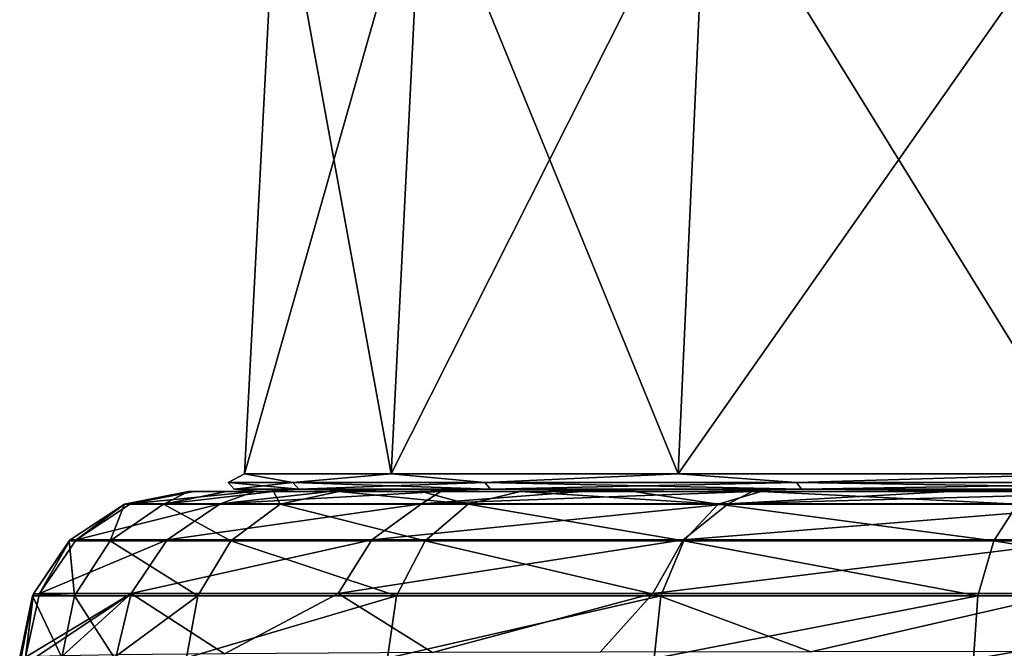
# Model space of a CAD drawing. Header units: millimetres. Extents: x -23 to 23, y 0 to 187.
# Tile 19 of 37: x -21.22 to -15.38, y 131.07 to 134.79. Entities that reach past the tile are written whole.
import ezdxf

# ---------------------------------------------------------------- set-up
doc = ezdxf.new("R2010")
doc.units = ezdxf.units.MM
doc.header["$LTSCALE"] = 83.635285
for name, color, linetype in [('101', 7, 'CONTINUOUS'), ('102', 7, 'CONTINUOUS'), ('109', 7, 'CONTINUOUS'), ('110', 7, 'CONTINUOUS'), ('111', 7, 'CONTINUOUS'), ('129', 7, 'CONTINUOUS'), ('131', 7, 'CONTINUOUS')]:
    doc.layers.add(name, color=color, linetype=linetype)

msp = doc.modelspace()

# ---------------------------------------------------------------- linework, layer by layer
at = {"layer": '101', "color": 7, "linetype": 'CONTINUOUS'}
for points in [[(-20.2087, 132, -0.6509), (-20.2173, 132, 0.0004), (-19.7856, 132, -2.0797), (-20.2087, 132, -0.6509)], [(-20.2173, 132, 0.0004), (-20.2173, 132, 124), (-19.7856, 132, 2.0797), (-20.2173, 132, 0.0004)], [(-19.7856, 132, -2.0797), (-20.2173, 132, 0.0004), (-19.7856, 132, 2.0797), (-19.7856, 132, -2.0797)], [(-19.9927, 132, 125.998), (20.2173, 132, 124), (-20.2173, 132, 124), (-19.9927, 132, 125.998)], [(-20.2173, 132, 124), (20.2173, 132, 124), (18.9209, 132, 6.1477), (-20.2173, 132, 124)], [(0, 132, 19.8946), (-20.2173, 132, 124), (4.1364, 132, 19.4598), (0, 132, 19.8946)], [(-20.2173, 132, 124), (0, 132, 19.8946), (-4.1364, 132, 19.4598), (-20.2173, 132, 124)], [(4.1364, 132, 19.4598), (-20.2173, 132, 124), (8.0917, 132, 18.1747), (4.1364, 132, 19.4598)], [(8.0917, 132, 18.1747), (-20.2173, 132, 124), (11.6939, 132, 16.095), (8.0917, 132, 18.1747)], [(11.6939, 132, 16.095), (-20.2173, 132, 124), (14.7845, 132, 13.3122), (11.6939, 132, 16.095)], [(14.7845, 132, 13.3122), (-20.2173, 132, 124), (17.2292, 132, 9.9473), (14.7845, 132, 13.3122)], [(17.2292, 132, 9.9473), (-20.2173, 132, 124), (18.9209, 132, 6.1477), (17.2292, 132, 9.9473)], [(-19.7856, 132, 2.0797), (-20.2173, 132, 124), (-18.9209, 132, 6.1477), (-19.7856, 132, 2.0797)], [(-18.9209, 132, 6.1477), (-20.2173, 132, 124), (-17.2292, 132, 9.9473), (-18.9209, 132, 6.1477)], [(-17.2292, 132, 9.9473), (-20.2173, 132, 124), (-14.7845, 132, 13.3122), (-17.2292, 132, 9.9473)], [(-14.7845, 132, 13.3122), (-20.2173, 132, 124), (-11.6939, 132, 16.095), (-14.7845, 132, 13.3122)], [(-11.6939, 132, 16.095), (-20.2173, 132, 124), (-8.0917, 132, 18.1747), (-11.6939, 132, 16.095)], [(-8.0917, 132, 18.1747), (-20.2173, 132, 124), (-4.1364, 132, 19.4598), (-8.0917, 132, 18.1747)], [(-20.1835, 132, -1.3014), (-20.2087, 132, -0.6509), (-19.7856, 132, -2.0797), (-20.1835, 132, -1.3014)], [(-19.8253, 132, -4.1762), (-20.1835, 132, -1.3014), (-19.7856, 132, -2.0797), (-19.8253, 132, -4.1762)], [(19.9967, 132, 125.9798), (20.2173, 132, 124), (-19.9927, 132, 125.998), (19.9967, 132, 125.9798)], [(-19.7132, 132, 126.9696), (19.9967, 132, 125.9798), (-19.9927, 132, 125.998), (-19.7132, 132, 126.9696)], [(-19.38, 132, -5.968), (-19.8253, 132, -4.1762), (-18.9209, 132, -6.1477), (-19.38, 132, -5.968)], [(-18.9209, 132, -6.1477), (-19.8253, 132, -4.1762), (-19.7856, 132, -2.0797), (-18.9209, 132, -6.1477)], [(19.337, 132, 127.8818), (19.9967, 132, 125.9798), (-19.7132, 132, 126.9696), (19.337, 132, 127.8818)], [(-19.3265, 132, 127.9039), (19.337, 132, 127.8818), (-19.7132, 132, 126.9696), (-19.3265, 132, 127.9039)], [(-18.7229, 132, -7.8319), (-19.38, 132, -5.968), (-18.9209, 132, -6.1477), (-18.7229, 132, -7.8319)], [(-18.8373, 132, 128.789), (19.337, 132, 127.8818), (-19.3265, 132, 127.9039), (-18.8373, 132, 128.789)], [(-17.2292, 132, -9.9473), (-18.7229, 132, -7.8319), (-18.9209, 132, -6.1477), (-17.2292, 132, -9.9473)], [(18.27, 132, 129.591), (19.337, 132, 127.8818), (-18.8373, 132, 128.789), (18.27, 132, 129.591)], [(-18.2521, 132, 129.6135), (18.27, 132, 129.591), (-18.8373, 132, 128.789), (-18.2521, 132, 129.6135)], [(-17.8857, 132, -9.6201), (-18.7229, 132, -7.8319), (-17.2292, 132, -9.9473), (-17.8857, 132, -9.6201)], [(17.599, 132, 130.3461), (18.27, 132, 129.591), (-18.2521, 132, 129.6135), (17.599, 132, 130.3461)], [(-17.5784, 132, 130.3668), (17.599, 132, 130.3461), (-18.2521, 132, 129.6135), (-17.5784, 132, 130.3668)], [(-16.8776, 132, -11.3133), (-17.8857, 132, -9.6201), (-17.2292, 132, -9.9473), (-16.8776, 132, -11.3133)], [(16.8473, 132, 131.0216), (17.599, 132, 130.3461), (-17.5784, 132, 130.3668), (16.8473, 132, 131.0216)], [(-16.8249, 132, 131.0395), (16.8473, 132, 131.0216), (-17.5784, 132, 130.3668), (-16.8249, 132, 131.0395)], [(-14.7845, 132, -13.3122), (-16.8776, 132, -11.3133), (-17.2292, 132, -9.9473), (-14.7845, 132, -13.3122)], [(-15.7061, 132, -12.8996), (-16.8776, 132, -11.3133), (-14.7845, 132, -13.3122), (-15.7061, 132, -12.8996)], [(16.0243, 132, 131.6087), (16.8473, 132, 131.0216), (-16.8249, 132, 131.0395), (16.0243, 132, 131.6087)], [(-15.1183, 132, 132.1106), (16.0243, 132, 131.6087), (-16.8249, 132, 131.0395), (-15.1183, 132, 132.1106)], [(-14.3839, 132, -14.3621), (-15.7061, 132, -12.8996), (-14.7845, 132, -13.3122), (-14.3839, 132, -14.3621)]]:
    msp.add_3dface(points, dxfattribs=at)
at = {"layer": '102', "color": 7, "linetype": 'CONTINUOUS'}
for points in [[(-20.2173, 132, 124), (-20.2173, 132, 0.0004), (-20.5959, 131.9255, 124), (-20.2173, 132, 124)], [(-20.2173, 132, 0.0004), (-20.5959, 131.9255, 0.0001), (-20.5959, 131.9255, 124), (-20.2173, 132, 0.0004)], [(-20.5959, 131.9255, 0.0001), (-20.9182, 131.7132, -0.0001), (-20.5959, 131.9255, 124), (-20.5959, 131.9255, 0.0001)], [(-20.5959, 131.9255, 124), (-20.9182, 131.7132, -0.0001), (-20.9182, 131.7132, 124), (-20.5959, 131.9255, 124)], [(-20.9182, 131.7132, -0.0001), (-21.1361, 131.3947, -0.0002), (-20.9241, 131.7074, 124), (-20.9182, 131.7132, -0.0001)], [(-20.9241, 131.7074, 124), (-21.1361, 131.3947, -0.0002), (-21.1361, 131.3947, 124), (-20.9241, 131.7074, 124)], [(-20.9182, 131.7132, 124), (-20.9182, 131.7132, -0.0001), (-20.9241, 131.7074, 124), (-20.9182, 131.7132, 124)], [(-21.1361, 131.3947, -0.0002), (-21.2171, 131.0174, 0.0001), (-21.1411, 131.3827, 124), (-21.1361, 131.3947, -0.0002)], [(-21.2171, 131.0174, 0.0001), (-21.2171, 131.0174, 62.0001), (-21.1411, 131.3827, 124), (-21.2171, 131.0174, 0.0001)], [(-21.2171, 131.0174, 62.0001), (-21.2171, 131.0174, 124), (-21.1411, 131.3827, 124), (-21.2171, 131.0174, 62.0001)], [(-21.1361, 131.3947, 124), (-21.1361, 131.3947, -0.0002), (-21.1411, 131.3827, 124), (-21.1361, 131.3947, 124)]]:
    msp.add_3dface(points, dxfattribs=at)
at = {"layer": '109', "color": 7, "linetype": 'CONTINUOUS'}
for points in [[(-20.1835, 132, -1.3014), (-19.8253, 132, -4.1762), (-20.5606, 131.926, -1.3208), (-20.1835, 132, -1.3014)], [(-19.8253, 132, -4.1762), (-20.0299, 131.926, -5.0043), (-20.5606, 131.926, -1.3208), (-19.8253, 132, -4.1762)], [(-19.8253, 132, -4.1762), (-19.38, 132, -5.968), (-20.0299, 131.926, -5.0043), (-19.8253, 132, -4.1762)], [(-19.38, 132, -5.968), (-18.7229, 132, -7.8319), (-20.0299, 131.926, -5.0043), (-19.38, 132, -5.968)], [(-18.7229, 132, -7.8319), (-18.8358, 131.926, -8.5292), (-20.0299, 131.926, -5.0043), (-18.7229, 132, -7.8319)], [(-18.7229, 132, -7.8319), (-17.8857, 132, -9.6201), (-18.8358, 131.926, -8.5292), (-18.7229, 132, -7.8319)], [(-17.8857, 132, -9.6201), (-16.8776, 132, -11.3133), (-18.8358, 131.926, -8.5292), (-17.8857, 132, -9.6201)], [(-16.8776, 132, -11.3133), (-17.0195, 131.926, -11.7777), (-18.8358, 131.926, -8.5292), (-16.8776, 132, -11.3133)], [(-16.8776, 132, -11.3133), (-15.7061, 132, -12.8996), (-17.0195, 131.926, -11.7777), (-16.8776, 132, -11.3133)], [(-15.7061, 132, -12.8996), (-14.3839, 132, -14.3621), (-17.0195, 131.926, -11.7777), (-15.7061, 132, -12.8996)], [(-14.3839, 132, -14.3621), (-14.6399, 131.926, -14.64), (-17.0195, 131.926, -11.7777), (-14.3839, 132, -14.3621)], [(-20.3435, 131.7141, -5.0794), (-20.8826, 131.7141, -1.3373), (-20.0299, 131.926, -5.0043), (-20.3435, 131.7141, -5.0794)], [(-20.0299, 131.926, -5.0043), (-20.8826, 131.7141, -1.3373), (-20.5606, 131.926, -1.3208), (-20.0299, 131.926, -5.0043)], [(-19.1306, 131.7141, -8.6602), (-20.3435, 131.7141, -5.0794), (-18.8358, 131.926, -8.5292), (-19.1306, 131.7141, -8.6602)], [(-18.8358, 131.926, -8.5292), (-20.3435, 131.7141, -5.0794), (-20.0299, 131.926, -5.0043), (-18.8358, 131.926, -8.5292)], [(-17.2853, 131.7141, -11.9603), (-19.1306, 131.7141, -8.6602), (-17.0195, 131.926, -11.7777), (-17.2853, 131.7141, -11.9603)], [(-17.0195, 131.926, -11.7777), (-19.1306, 131.7141, -8.6602), (-18.8358, 131.926, -8.5292), (-17.0195, 131.926, -11.7777)], [(-14.868, 131.7141, -14.868), (-17.2853, 131.7141, -11.9603), (-14.6399, 131.926, -14.64), (-14.868, 131.7141, -14.868)], [(-14.6399, 131.926, -14.64), (-17.2853, 131.7141, -11.9603), (-17.0195, 131.926, -11.7777), (-14.6399, 131.926, -14.64)], [(-20.5558, 131.3959, -5.1303), (-21.1006, 131.3959, -1.3485), (-20.3435, 131.7141, -5.0794), (-20.5558, 131.3959, -5.1303)], [(-20.3435, 131.7141, -5.0794), (-21.1006, 131.3959, -1.3485), (-20.8826, 131.7141, -1.3373), (-20.3435, 131.7141, -5.0794)], [(-19.33, 131.3959, -8.7488), (-20.5558, 131.3959, -5.1303), (-19.1306, 131.7141, -8.6602), (-19.33, 131.3959, -8.7488)], [(-19.1306, 131.7141, -8.6602), (-20.5558, 131.3959, -5.1303), (-20.3435, 131.7141, -5.0794), (-19.1306, 131.7141, -8.6602)], [(-17.4652, 131.3959, -12.0839), (-19.33, 131.3959, -8.7488), (-17.2853, 131.7141, -11.9603), (-17.4652, 131.3959, -12.0839)], [(-17.2853, 131.7141, -11.9603), (-19.33, 131.3959, -8.7488), (-19.1306, 131.7141, -8.6602), (-17.2853, 131.7141, -11.9603)], [(-15.0223, 131.3959, -15.0224), (-17.4652, 131.3959, -12.0839), (-14.868, 131.7141, -14.868), (-15.0223, 131.3959, -15.0224)], [(-14.868, 131.7141, -14.868), (-17.4652, 131.3959, -12.0839), (-17.2853, 131.7141, -11.9603), (-14.868, 131.7141, -14.868)], [(-21.1151, 131.0222, -2.2515), (-21.182, 131.0191, -1.3526), (-20.5558, 131.3959, -5.1303), (-21.1151, 131.0222, -2.2515)], [(-20.5558, 131.3959, -5.1303), (-21.182, 131.0191, -1.3526), (-21.1006, 131.3959, -1.3485), (-20.5558, 131.3959, -5.1303)], [(-20.9636, 131.0263, -3.4754), (-21.1151, 131.0222, -2.2515), (-20.5558, 131.3959, -5.1303), (-20.9636, 131.0263, -3.4754)], [(-20.6433, 131.0318, -5.1134), (-20.9636, 131.0263, -3.4754), (-20.5558, 131.3959, -5.1303), (-20.6433, 131.0318, -5.1134)], [(-20.0042, 131.0385, -7.2764), (-20.6433, 131.0318, -5.1134), (-20.5558, 131.3959, -5.1303), (-20.0042, 131.0385, -7.2764)], [(-19.33, 131.3959, -8.7488), (-20.0042, 131.0385, -7.2764), (-20.5558, 131.3959, -5.1303), (-19.33, 131.3959, -8.7488)], [(-18.7723, 131.0457, -10.0803), (-20.0042, 131.0385, -7.2764), (-19.33, 131.3959, -8.7488), (-18.7723, 131.0457, -10.0803)], [(-17.4652, 131.3959, -12.0839), (-18.7723, 131.0457, -10.0803), (-19.33, 131.3959, -8.7488), (-17.4652, 131.3959, -12.0839)], [(-17.7782, 131.049, -11.762), (-18.7723, 131.0457, -10.0803), (-17.4652, 131.3959, -12.0839), (-17.7782, 131.049, -11.762)], [(-16.529, 131.0512, -13.4708), (-17.7782, 131.049, -11.762), (-17.4652, 131.3959, -12.0839), (-16.529, 131.0512, -13.4708)], [(-15.0223, 131.3959, -15.0224), (-16.529, 131.0512, -13.4708), (-17.4652, 131.3959, -12.0839), (-15.0223, 131.3959, -15.0224)], [(-15.1136, 131.052, -15.0447), (-16.529, 131.0512, -13.4708), (-15.0223, 131.3959, -15.0224), (-15.1136, 131.052, -15.0447)]]:
    msp.add_3dface(points, dxfattribs=at)
at = {"layer": '110', "color": 7, "linetype": 'CONTINUOUS'}
for points in [[(-20.5959, 131.9255, 0.0001), (-20.2173, 132, 0.0004), (-20.5606, 131.926, -1.3208), (-20.5959, 131.9255, 0.0001)], [(-20.2173, 132, 0.0004), (-20.2087, 132, -0.6509), (-20.5606, 131.926, -1.3208), (-20.2173, 132, 0.0004)], [(-20.2087, 132, -0.6509), (-20.1835, 132, -1.3014), (-20.5606, 131.926, -1.3208), (-20.2087, 132, -0.6509)], [(-20.9182, 131.7132, -0.0001), (-20.5959, 131.9255, 0.0001), (-20.8826, 131.7141, -1.3373), (-20.9182, 131.7132, -0.0001)], [(-20.8826, 131.7141, -1.3373), (-20.5959, 131.9255, 0.0001), (-20.5606, 131.926, -1.3208), (-20.8826, 131.7141, -1.3373)], [(-21.1361, 131.3947, -0.0002), (-20.9182, 131.7132, -0.0001), (-21.1006, 131.3959, -1.3485), (-21.1361, 131.3947, -0.0002)], [(-21.1006, 131.3959, -1.3485), (-20.9182, 131.7132, -0.0001), (-20.8826, 131.7141, -1.3373), (-21.1006, 131.3959, -1.3485)], [(-21.2083, 131.0176, -0.6721), (-21.2171, 131.0174, 0.0001), (-21.1361, 131.3947, -0.0002), (-21.2083, 131.0176, -0.6721)], [(-21.182, 131.0191, -1.3526), (-21.2083, 131.0176, -0.6721), (-21.1361, 131.3947, -0.0002), (-21.182, 131.0191, -1.3526)], [(-21.182, 131.0191, -1.3526), (-21.1361, 131.3947, -0.0002), (-21.1006, 131.3959, -1.3485), (-21.182, 131.0191, -1.3526)]]:
    msp.add_3dface(points, dxfattribs=at)
at = {"layer": '111', "color": 7, "linetype": 'CONTINUOUS'}
for points in [[(-20.2173, 132, 124), (-20.5959, 131.9255, 124), (-20.3649, 131.9242, 126.0838), (-20.2173, 132, 124)], [(-19.7132, 132, 126.9696), (-19.9927, 132, 125.998), (-20.3649, 131.9242, 126.0838), (-19.7132, 132, 126.9696)], [(-19.7132, 132, 126.9696), (-20.3649, 131.9242, 126.0838), (-19.6738, 131.9242, 128.0629), (-19.7132, 132, 126.9696)], [(-19.9927, 132, 125.998), (-20.2173, 132, 124), (-20.3649, 131.9242, 126.0838), (-19.9927, 132, 125.998)], [(-19.3265, 132, 127.9039), (-19.7132, 132, 126.9696), (-19.6738, 131.9242, 128.0629), (-19.3265, 132, 127.9039)], [(-19.3265, 132, 127.9039), (-19.6738, 131.9242, 128.0629), (-18.5603, 131.9242, 129.8395), (-19.3265, 132, 127.9039)], [(-18.8373, 132, 128.789), (-19.3265, 132, 127.9039), (-18.5603, 131.9242, 129.8395), (-18.8373, 132, 128.789)], [(-18.2521, 132, 129.6135), (-18.8373, 132, 128.789), (-18.5603, 131.9242, 129.8395), (-18.2521, 132, 129.6135)], [(-18.2521, 132, 129.6135), (-18.5603, 131.9242, 129.8395), (-17.0795, 131.9242, 131.325), (-18.2521, 132, 129.6135)], [(-17.5784, 132, 130.3668), (-18.2521, 132, 129.6135), (-17.0795, 131.9242, 131.325), (-17.5784, 132, 130.3668)], [(-16.8249, 132, 131.0395), (-17.5784, 132, 130.3668), (-17.0795, 131.9242, 131.325), (-16.8249, 132, 131.0395)], [(-16.8249, 132, 131.0395), (-17.0795, 131.9242, 131.325), (-15.3049, 131.9242, 132.4447), (-16.8249, 132, 131.0395)], [(-15.1183, 132, 132.1106), (-16.8249, 132, 131.0395), (-15.3049, 131.9242, 132.4447), (-15.1183, 132, 132.1106)], [(-20.5959, 131.9255, 124), (-20.9182, 131.7132, 124), (-20.6816, 131.7074, 126.1559), (-20.5959, 131.9255, 124)], [(-20.5959, 131.9255, 124), (-20.6816, 131.7074, 126.1559), (-20.3649, 131.9242, 126.0838), (-20.5959, 131.9255, 124)], [(-20.6816, 131.7074, 126.1559), (-19.9667, 131.7074, 128.2036), (-20.3649, 131.9242, 126.0838), (-20.6816, 131.7074, 126.1559)], [(-20.3649, 131.9242, 126.0838), (-19.9667, 131.7074, 128.2036), (-19.6738, 131.9242, 128.0629), (-20.3649, 131.9242, 126.0838)], [(-19.9667, 131.7074, 128.2036), (-18.8146, 131.7074, 130.0417), (-19.6738, 131.9242, 128.0629), (-19.9667, 131.7074, 128.2036)], [(-19.6738, 131.9242, 128.0629), (-18.8146, 131.7074, 130.0417), (-18.5603, 131.9242, 129.8395), (-19.6738, 131.9242, 128.0629)], [(-18.8146, 131.7074, 130.0417), (-17.2825, 131.7074, 131.5786), (-18.5603, 131.9242, 129.8395), (-18.8146, 131.7074, 130.0417)], [(-18.5603, 131.9242, 129.8395), (-17.2825, 131.7074, 131.5786), (-17.0795, 131.9242, 131.325), (-18.5603, 131.9242, 129.8395)], [(-17.2825, 131.7074, 131.5786), (-15.4464, 131.7074, 132.7371), (-17.0795, 131.9242, 131.325), (-17.2825, 131.7074, 131.5786)], [(-17.0795, 131.9242, 131.325), (-15.4464, 131.7074, 132.7371), (-15.3049, 131.9242, 132.4447), (-17.0795, 131.9242, 131.325)], [(-15.4464, 131.7074, 132.7371), (-13.3981, 131.7074, 133.4587), (-15.3049, 131.9242, 132.4447), (-15.4464, 131.7074, 132.7371)], [(-20.9241, 131.7074, 124), (-21.1361, 131.3947, 124), (-20.8933, 131.3827, 126.2041), (-20.9241, 131.7074, 124)], [(-20.9182, 131.7132, 124), (-20.9241, 131.7074, 124), (-20.6816, 131.7074, 126.1559), (-20.9182, 131.7132, 124)], [(-20.9241, 131.7074, 124), (-20.8933, 131.3827, 126.2041), (-20.6816, 131.7074, 126.1559), (-20.9241, 131.7074, 124)], [(-20.8933, 131.3827, 126.2041), (-20.1623, 131.3827, 128.2976), (-20.6816, 131.7074, 126.1559), (-20.8933, 131.3827, 126.2041)], [(-20.6816, 131.7074, 126.1559), (-20.1623, 131.3827, 128.2976), (-19.9667, 131.7074, 128.2036), (-20.6816, 131.7074, 126.1559)], [(-20.1623, 131.3827, 128.2976), (-18.9845, 131.3827, 130.1768), (-19.9667, 131.7074, 128.2036), (-20.1623, 131.3827, 128.2976)], [(-19.9667, 131.7074, 128.2036), (-18.9845, 131.3827, 130.1768), (-18.8146, 131.7074, 130.0417), (-19.9667, 131.7074, 128.2036)], [(-18.9845, 131.3827, 130.1768), (-17.4182, 131.3827, 131.7481), (-18.8146, 131.7074, 130.0417), (-18.9845, 131.3827, 130.1768)], [(-18.8146, 131.7074, 130.0417), (-17.4182, 131.3827, 131.7481), (-17.2825, 131.7074, 131.5786), (-18.8146, 131.7074, 130.0417)], [(-17.4182, 131.3827, 131.7481), (-15.541, 131.3827, 132.9325), (-17.2825, 131.7074, 131.5786), (-17.4182, 131.3827, 131.7481)], [(-17.2825, 131.7074, 131.5786), (-15.541, 131.3827, 132.9325), (-15.4464, 131.7074, 132.7371), (-17.2825, 131.7074, 131.5786)], [(-15.541, 131.3827, 132.9325), (-13.4468, 131.3827, 133.6702), (-15.4464, 131.7074, 132.7371), (-15.541, 131.3827, 132.9325)], [(-15.4464, 131.7074, 132.7371), (-13.4468, 131.3827, 133.6702), (-13.3981, 131.7074, 133.4587), (-15.4464, 131.7074, 132.7371)], [(-21.2171, 131.0174, 124), (-20.9669, 131.017, 126.2229), (-21.1411, 131.3827, 124), (-21.2171, 131.0174, 124)], [(-21.1361, 131.3947, 124), (-21.1411, 131.3827, 124), (-20.8933, 131.3827, 126.2041), (-21.1361, 131.3947, 124)], [(-21.1411, 131.3827, 124), (-20.9669, 131.017, 126.2229), (-20.8933, 131.3827, 126.2041), (-21.1411, 131.3827, 124)], [(-20.9669, 131.017, 126.2229), (-20.6569, 131.0164, 127.3), (-20.8933, 131.3827, 126.2041), (-20.9669, 131.017, 126.2229)], [(-20.8933, 131.3827, 126.2041), (-20.6569, 131.0164, 127.3), (-20.1623, 131.3827, 128.2976), (-20.8933, 131.3827, 126.2041)], [(-20.6569, 131.0164, 127.3), (-20.2282, 131.0157, 128.3359), (-20.1623, 131.3827, 128.2976), (-20.6569, 131.0164, 127.3)], [(-20.2282, 131.0157, 128.3359), (-19.0384, 131.0136, 130.2312), (-18.9845, 131.3827, 130.1768), (-20.2282, 131.0157, 128.3359)], [(-20.1623, 131.3827, 128.2976), (-20.2282, 131.0157, 128.3359), (-18.9845, 131.3827, 130.1768), (-20.1623, 131.3827, 128.2976)], [(-19.0384, 131.0136, 130.2312), (-17.458, 131.0109, 131.8136), (-17.4182, 131.3827, 131.7481), (-19.0384, 131.0136, 130.2312)], [(-18.9845, 131.3827, 130.1768), (-19.0384, 131.0136, 130.2312), (-17.4182, 131.3827, 131.7481), (-18.9845, 131.3827, 130.1768)], [(-17.458, 131.0109, 131.8136), (-15.5664, 131.0076, 133.0047), (-15.541, 131.3827, 132.9325), (-17.458, 131.0109, 131.8136)], [(-17.4182, 131.3827, 131.7481), (-17.458, 131.0109, 131.8136), (-15.541, 131.3827, 132.9325), (-17.4182, 131.3827, 131.7481)], [(-15.5664, 131.0076, 133.0047), (-13.4593, 131.0039, 133.7454), (-13.4468, 131.3827, 133.6702), (-15.5664, 131.0076, 133.0047)], [(-15.541, 131.3827, 132.9325), (-15.5664, 131.0076, 133.0047), (-13.4468, 131.3827, 133.6702), (-15.541, 131.3827, 132.9325)]]:
    msp.add_3dface(points, dxfattribs=at)
at = {"layer": '129', "color": 7, "linetype": 'CONTINUOUS'}
for points in [[(-19.885, 132.1052, 2.09), (-19.0159, 132.1052, 6.1786), (-19.6919, 135.8099, 2.0697), (-19.885, 132.1052, 2.09)], [(-19.885, 132.1052, -2.09), (-19.885, 132.1052, 2.09), (-19.6919, 135.8099, -2.0697), (-19.885, 132.1052, -2.09)], [(-19.6919, 135.8099, -2.0697), (-19.885, 132.1052, 2.09), (-19.6919, 135.8099, 2.0697), (-19.6919, 135.8099, -2.0697)], [(-19.0159, 132.1052, -6.1786), (-19.885, 132.1052, -2.09), (-18.8312, 135.8099, -6.1186), (-19.0159, 132.1052, -6.1786)], [(-18.8312, 135.8099, -6.1186), (-19.885, 132.1052, -2.09), (-19.6919, 135.8099, -2.0697), (-18.8312, 135.8099, -6.1186)], [(-19.6919, 135.8099, 2.0697), (-19.0159, 132.1052, 6.1786), (-18.8312, 135.8099, 6.1186), (-19.6919, 135.8099, 2.0697)], [(-19.0159, 132.1052, 6.1786), (-17.3157, 132.1052, 9.9972), (-18.8312, 135.8099, 6.1186), (-19.0159, 132.1052, 6.1786)], [(-17.3157, 132.1052, -9.9972), (-19.0159, 132.1052, -6.1786), (-17.1476, 135.8099, -9.9002), (-17.3157, 132.1052, -9.9972)], [(-17.1476, 135.8099, -9.9002), (-19.0159, 132.1052, -6.1786), (-18.8312, 135.8099, -6.1186), (-17.1476, 135.8099, -9.9002)], [(-18.8312, 135.8099, 6.1186), (-17.3157, 132.1052, 9.9972), (-17.1476, 135.8099, 9.9002), (-18.8312, 135.8099, 6.1186)], [(-17.3157, 132.1052, 9.9972), (-14.8588, 132.1052, 13.3789), (-17.1476, 135.8099, 9.9002), (-17.3157, 132.1052, 9.9972)], [(-14.8588, 132.1052, -13.3789), (-17.3157, 132.1052, -9.9972), (-14.7145, 135.8099, -13.249), (-14.8588, 132.1052, -13.3789)], [(-14.7145, 135.8099, -13.249), (-17.3157, 132.1052, -9.9972), (-17.1476, 135.8099, -9.9002), (-14.7145, 135.8099, -13.249)], [(-17.1476, 135.8099, 9.9002), (-14.8588, 132.1052, 13.3789), (-14.7145, 135.8099, 13.249), (-17.1476, 135.8099, 9.9002)]]:
    msp.add_3dface(points, dxfattribs=at)
at = {"layer": '131', "color": 7, "linetype": 'CONTINUOUS'}
for points in [[(-19.885, 132.1052, 2.09), (-19.885, 132.1052, -2.09), (-19.9829, 132.0531), (-19.885, 132.1052, 2.09)], [(-19.885, 132.1052, 2.09), (-19.9829, 132.0531), (-19.599, 132.0531, 3.8985), (-19.885, 132.1052, 2.09)], [(-19.885, 132.1052, -2.09), (-19.599, 132.0531, -3.8985), (-19.9829, 132.0531), (-19.885, 132.1052, -2.09)], [(-19.0159, 132.1052, 6.1786), (-19.885, 132.1052, 2.09), (-19.599, 132.0531, 3.8985), (-19.0159, 132.1052, 6.1786)], [(-19.885, 132.1052, -2.09), (-19.0159, 132.1052, -6.1786), (-19.599, 132.0531, -3.8985), (-19.885, 132.1052, -2.09)], [(-19.0159, 132.1052, 6.1786), (-19.599, 132.0531, 3.8985), (-18.4618, 132.0531, 7.6471), (-19.0159, 132.1052, 6.1786)], [(-19.0159, 132.1052, -6.1786), (-18.4618, 132.0531, -7.6471), (-19.599, 132.0531, -3.8985), (-19.0159, 132.1052, -6.1786)], [(-17.3157, 132.1052, 9.9972), (-19.0159, 132.1052, 6.1786), (-18.4618, 132.0531, 7.6471), (-17.3157, 132.1052, 9.9972)], [(-19.0159, 132.1052, -6.1786), (-17.3157, 132.1052, -9.9972), (-18.4618, 132.0531, -7.6471), (-19.0159, 132.1052, -6.1786)], [(-17.3157, 132.1052, 9.9972), (-18.4618, 132.0531, 7.6471), (-16.6152, 132.0531, 11.1019), (-17.3157, 132.1052, 9.9972)], [(-17.3157, 132.1052, -9.9972), (-16.6152, 132.0531, -11.1019), (-18.4618, 132.0531, -7.6471), (-17.3157, 132.1052, -9.9972)], [(-14.8588, 132.1052, 13.3789), (-17.3157, 132.1052, 9.9972), (-16.6152, 132.0531, 11.1019), (-14.8588, 132.1052, 13.3789)], [(-17.3157, 132.1052, -9.9972), (-14.8588, 132.1052, -13.3789), (-16.6152, 132.0531, -11.1019), (-17.3157, 132.1052, -9.9972)], [(-14.8588, 132.1052, 13.3789), (-16.6152, 132.0531, 11.1019), (-14.1301, 132.0531, 14.1301), (-14.8588, 132.1052, 13.3789)], [(-14.8588, 132.1052, -13.3789), (-14.1301, 132.0531, -14.1301), (-16.6152, 132.0531, -11.1019), (-14.8588, 132.1052, -13.3789)], [(-19.9461, 132.0143), (-19.5628, 132.0143, 3.8913), (-19.9829, 132.0531), (-19.9461, 132.0143)], [(-19.599, 132.0531, -3.8985), (-19.9461, 132.0143), (-19.9829, 132.0531), (-19.599, 132.0531, -3.8985)], [(-19.9829, 132.0531), (-19.5628, 132.0143, 3.8913), (-19.599, 132.0531, 3.8985), (-19.9829, 132.0531)], [(-19.5628, 132.0143, -3.8913), (-19.9461, 132.0143), (-19.599, 132.0531, -3.8985), (-19.5628, 132.0143, -3.8913)], [(-19.7856, 132, -2.0797), (-19.7856, 132, 2.0797), (-19.9461, 132.0143), (-19.7856, 132, -2.0797)], [(-19.5628, 132.0143, -3.8913), (-19.7856, 132, -2.0797), (-19.9461, 132.0143), (-19.5628, 132.0143, -3.8913)], [(-19.9461, 132.0143), (-19.7856, 132, 2.0797), (-19.5628, 132.0143, 3.8913), (-19.9461, 132.0143)], [(-18.9209, 132, -6.1477), (-19.7856, 132, -2.0797), (-19.5628, 132.0143, -3.8913), (-18.9209, 132, -6.1477)], [(-19.7856, 132, 2.0797), (-18.9209, 132, 6.1477), (-19.5628, 132.0143, 3.8913), (-19.7856, 132, 2.0797)], [(-18.4618, 132.0531, -7.6471), (-19.5628, 132.0143, -3.8913), (-19.599, 132.0531, -3.8985), (-18.4618, 132.0531, -7.6471)], [(-19.5628, 132.0143, 3.8913), (-18.4278, 132.0143, 7.633), (-19.599, 132.0531, 3.8985), (-19.5628, 132.0143, 3.8913)], [(-19.599, 132.0531, 3.8985), (-18.4278, 132.0143, 7.633), (-18.4618, 132.0531, 7.6471), (-19.599, 132.0531, 3.8985)], [(-18.4278, 132.0143, -7.633), (-19.5628, 132.0143, -3.8913), (-18.4618, 132.0531, -7.6471), (-18.4278, 132.0143, -7.633)], [(-18.4278, 132.0143, -7.633), (-18.9209, 132, -6.1477), (-19.5628, 132.0143, -3.8913), (-18.4278, 132.0143, -7.633)], [(-19.5628, 132.0143, 3.8913), (-18.9209, 132, 6.1477), (-18.4278, 132.0143, 7.633), (-19.5628, 132.0143, 3.8913)], [(-17.2292, 132, -9.9473), (-18.9209, 132, -6.1477), (-18.4278, 132.0143, -7.633), (-17.2292, 132, -9.9473)], [(-18.9209, 132, 6.1477), (-17.2292, 132, 9.9473), (-18.4278, 132.0143, 7.633), (-18.9209, 132, 6.1477)], [(-16.6152, 132.0531, -11.1019), (-18.4278, 132.0143, -7.633), (-18.4618, 132.0531, -7.6471), (-16.6152, 132.0531, -11.1019)], [(-18.4278, 132.0143, 7.633), (-16.5846, 132.0143, 11.0814), (-18.4618, 132.0531, 7.6471), (-18.4278, 132.0143, 7.633)], [(-18.4618, 132.0531, 7.6471), (-16.5846, 132.0143, 11.0814), (-16.6152, 132.0531, 11.1019), (-18.4618, 132.0531, 7.6471)], [(-16.5846, 132.0143, -11.0814), (-18.4278, 132.0143, -7.633), (-16.6152, 132.0531, -11.1019), (-16.5846, 132.0143, -11.0814)], [(-16.5846, 132.0143, -11.0814), (-17.2292, 132, -9.9473), (-18.4278, 132.0143, -7.633), (-16.5846, 132.0143, -11.0814)], [(-18.4278, 132.0143, 7.633), (-17.2292, 132, 9.9473), (-16.5846, 132.0143, 11.0814), (-18.4278, 132.0143, 7.633)], [(-14.7845, 132, -13.3122), (-17.2292, 132, -9.9473), (-16.5846, 132.0143, -11.0814), (-14.7845, 132, -13.3122)], [(-17.2292, 132, 9.9473), (-14.7845, 132, 13.3122), (-16.5846, 132.0143, 11.0814), (-17.2292, 132, 9.9473)], [(-14.1301, 132.0531, -14.1301), (-16.5846, 132.0143, -11.0814), (-16.6152, 132.0531, -11.1019), (-14.1301, 132.0531, -14.1301)], [(-16.5846, 132.0143, 11.0814), (-14.104, 132.0143, 14.104), (-16.6152, 132.0531, 11.1019), (-16.5846, 132.0143, 11.0814)], [(-16.6152, 132.0531, 11.1019), (-14.104, 132.0143, 14.104), (-14.1301, 132.0531, 14.1301), (-16.6152, 132.0531, 11.1019)], [(-14.104, 132.0143, -14.104), (-16.5846, 132.0143, -11.0814), (-14.1301, 132.0531, -14.1301), (-14.104, 132.0143, -14.104)], [(-14.104, 132.0143, -14.104), (-14.7845, 132, -13.3122), (-16.5846, 132.0143, -11.0814), (-14.104, 132.0143, -14.104)], [(-16.5846, 132.0143, 11.0814), (-14.7845, 132, 13.3122), (-14.104, 132.0143, 14.104), (-16.5846, 132.0143, 11.0814)]]:
    msp.add_3dface(points, dxfattribs=at)

doc.saveas('drawing.dxf')
